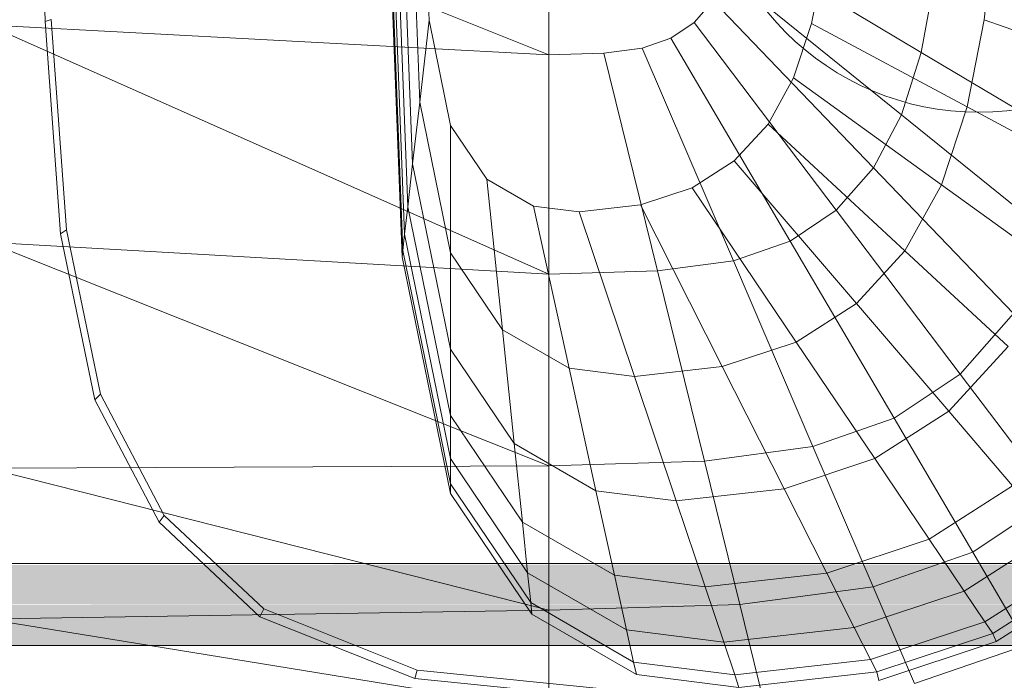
# Model space of a CAD drawing. Header units: metres. Extents: x 391.1 to 430.4, y 12.7 to 28.9.
# Tile 37 of 165: x 401.498 to 401.678, y 26.462 to 26.583. Entities that reach past the tile are written whole.
import ezdxf

# ---------------------------------------------------------------- set-up
doc = ezdxf.new("R2010")
doc.units = ezdxf.units.M
for name, color, linetype, lineweight in [('02_MOBILIARIO', 7, 'Continuous', 18), ('A-DETL-____-MBND', 7, 'Continuous', 18), ('P-PIPE-____-OTLN', 7, 'Continuous', 18)]:
    doc.layers.add(name, color=color, linetype=linetype, lineweight=lineweight)

# ---------------------------------------------------------------- blocks, each defined once
blk = doc.blocks.new('Family - Rentamans PB-155389-01_FON_P0')
at = {"layer": 'A-DETL-____-MBND', "color": 253, "true_color": 0xaaaaaa}
for p, q in [((0, 0.18276), (0.10273, 0.14157)), ((0.01046, 0.14766), (0.00965, 0.18276)), ((0.07584, 0.10456), (0.07287, 0.18276)), ((0.07598, 0.10571), (0.07304, 0.18276)), ((0.07689, 0.11374), (0.07426, 0.18276)), ((0.07778, 0.12158), (0.07545, 0.18276)), ((0.07907, 0.13292), (0.07717, 0.18276)), ((0.08078, 0.14793), (0.07945, 0.18276)), ((0.10273, 0.18276), (0.10273, 0.14157)), ((0.07631, 0.10869), (0.074, 0.1695)), ((0.18425, 0.16511), (0.18245, 0.148)), ((0.17092, 0.14201), (0.13724, 0.16214)), ((0.15302, 0.15847), (0.15084, 0.14729)), ((0.16731, 0.13056), (0.13541, 0.15634)), ((0.1733, 0.15486), (0.17092, 0.14201)), ((0.13282, 0.15143), (0.12937, 0.14751)), ((0.16218, 0.12086), (0.13282, 0.15143)), ((0.01159, 0.14801), (0.01046, 0.14766)), ((0.01437, 0.10952), (0.01159, 0.14801)), ((0.08078, 0.14793), (0.07907, 0.13292)), ((0.08473, 0.12861), (0.08078, 0.14793)), ((0.18245, 0.148), (0.17934, 0.13201)), ((0.20468, 0.14009), (0.18245, 0.148)), ((0.10273, 0.14157), (0, 0.14702)), ((0, 0.14702), (0.10273, 0.10137)), ((0.01327, 0.10879), (0.01046, 0.14766)), ((0.12937, 0.14751), (0.12509, 0.14464)), ((0.15537, 0.1131), (0.12937, 0.14751)), ((0.15084, 0.14729), (0.14756, 0.13732)), ((0.17934, 0.13201), (0.15084, 0.14729)), ((0.12509, 0.14464), (0.11983, 0.14281)), ((0.14692, 0.10743), (0.12509, 0.14464)), ((0.11983, 0.14281), (0.11281, 0.14187)), ((0.11983, 0.14281), (0.13653, 0.10383)), ((0.10273, 0.14157), (0.11281, 0.14187)), ((0.10273, 0.14157), (0.10273, 0.10137)), ((0.11281, 0.14187), (0.12264, 0.10196)), ((0.17092, 0.14201), (0.16731, 0.13056)), ((0.20031, 0.12445), (0.17092, 0.14201)), ((0.14756, 0.13732), (0.14288, 0.12888)), ((0.17464, 0.11773), (0.14756, 0.13732)), ((0.07907, 0.13292), (0.07778, 0.12158)), ((0.08473, 0.10527), (0.07907, 0.13292)), ((0.17934, 0.13201), (0.17464, 0.11773)), ((0.20086, 0.12046), (0.17934, 0.13201)), ((0.16731, 0.13056), (0.16218, 0.12086)), ((0.19515, 0.10805), (0.16731, 0.13056)), ((0.09137, 0.11877), (0.08473, 0.12861)), ((0.08473, 0.12861), (0.08473, 0.10527)), ((0.14288, 0.12888), (0.13667, 0.12213)), ((0.16795, 0.10565), (0.14288, 0.12888)), ((0.07778, 0.12158), (0.07689, 0.11374)), ((0.08473, 0.08764), (0.07778, 0.12158)), ((0.13667, 0.12213), (0.12897, 0.11719)), ((0.13667, 0.12213), (0.15906, 0.09599)), ((0.16218, 0.12086), (0.15537, 0.1131)), ((0.18781, 0.09417), (0.16218, 0.12086)), ((0.09989, 0.11385), (0.09137, 0.11877)), ((0.09137, 0.11877), (0.09423, 0.09119)), ((0.17464, 0.11773), (0.16795, 0.10565)), ((0.19509, 0.10294), (0.17464, 0.11773)), ((0.12897, 0.11719), (0.1195, 0.11406)), ((0.12897, 0.11719), (0.14804, 0.08893)), ((0.07689, 0.11374), (0.07631, 0.10869)), ((0.08473, 0.07545), (0.07689, 0.11374)), ((0.10826, 0.11279), (0.09989, 0.11385)), ((0.09989, 0.11385), (0.10642, 0.08414)), ((0.1195, 0.11406), (0.10826, 0.11279)), ((0.1195, 0.11406), (0.13449, 0.08444)), ((0.10826, 0.11279), (0.1184, 0.08263)), ((0.15536, 0.1131), (0.14692, 0.10743)), ((0.17806, 0.08308), (0.15536, 0.1131)), ((0.01437, 0.10952), (0.01327, 0.10879)), ((0.01958, 0.07835), (0.01327, 0.10879)), ((0.02062, 0.07939), (0.01437, 0.10952)), ((0.07631, 0.10869), (0.07598, 0.1057)), ((0.08473, 0.0676), (0.07631, 0.10869)), ((0.10273, 0.10137), (0, 0.10722)), ((0, 0.10722), (0.10273, 0.06628)), ((0.14692, 0.10743), (0.13653, 0.10383)), ((0.14692, 0.10743), (0.16597, 0.07496)), ((0.07598, 0.10571), (0.07584, 0.10456)), ((0.08473, 0.06296), (0.07598, 0.1057)), ((0.09423, 0.09119), (0.08473, 0.10527)), ((0.08473, 0.10527), (0.08473, 0.08764)), ((0.16795, 0.10565), (0.15906, 0.09599)), ((0.18688, 0.08811), (0.16795, 0.10565)), ((0.08473, 0.06117), (0.07584, 0.10456)), ((0.13653, 0.10383), (0.12264, 0.10196)), ((0.13653, 0.10383), (0.1511, 0.06981)), ((0.12264, 0.10196), (0.10273, 0.10137)), ((0.10273, 0.10137), (0.10273, 0.06628)), ((0.12264, 0.10196), (0.13123, 0.06713)), ((0.15906, 0.09599), (0.14804, 0.08893)), ((0.15906, 0.09599), (0.17596, 0.07625)), ((0.18781, 0.09417), (0.17806, 0.08308)), ((0.10642, 0.08414), (0.09423, 0.09119)), ((0.09423, 0.09119), (0.09638, 0.07036)), ((0.14804, 0.08893), (0.13449, 0.08444)), ((0.14804, 0.08893), (0.16244, 0.06758)), ((0.09638, 0.07036), (0.08473, 0.08764)), ((0.08473, 0.08764), (0.08473, 0.07545)), ((0.18688, 0.08811), (0.17596, 0.07625)), ((0.1184, 0.08263), (0.10642, 0.08414)), ((0.10642, 0.08414), (0.11135, 0.0617)), ((0.13449, 0.08444), (0.1184, 0.08263)), ((0.13449, 0.08444), (0.14581, 0.06207)), ((0.17806, 0.08308), (0.16597, 0.07496)), ((0.19519, 0.0604), (0.17806, 0.08308)), ((0.1184, 0.08263), (0.12606, 0.05985)), ((0.02062, 0.07939), (0.01958, 0.07835)), ((0.03228, 0.05718), (0.02062, 0.07939)), ((0.03136, 0.05592), (0.01958, 0.07835)), ((0.17596, 0.07625), (0.16244, 0.06758)), ((0.17596, 0.07625), (0.18765, 0.06261)), ((0.09788, 0.05596), (0.08473, 0.07545)), ((0.08473, 0.07545), (0.08473, 0.0676)), ((0.16597, 0.07496), (0.1511, 0.06981)), ((0.16597, 0.07496), (0.18036, 0.05043)), ((0.11135, 0.0617), (0.09638, 0.07036)), ((0.09638, 0.07036), (0.09788, 0.05596)), ((0.1511, 0.06981), (0.13123, 0.06713)), ((0.1511, 0.06981), (0.1621, 0.04411)), ((0.08473, 0.06296), (0.08473, 0.0676)), ((0.09884, 0.04668), (0.08473, 0.0676)), ((0.13123, 0.06713), (0.10273, 0.06628)), ((0.13123, 0.06713), (0.13772, 0.04082)), ((0.16244, 0.06758), (0.14581, 0.06207)), ((0.16244, 0.06758), (0.17239, 0.05283)), ((0.10273, 0.06628), (0, 0.06579)), ((0, 0.06579), (0.10273, 0.03978)), ((0.10273, 0.06628), (0.10273, 0.03978)), ((0.08473, 0.06117), (0.08473, 0.06296)), ((0.09941, 0.0412), (0.08473, 0.06296)), ((0.12606, 0.05985), (0.11135, 0.0617)), ((0.11135, 0.0617), (0.11476, 0.0462)), ((0.14581, 0.06207), (0.12606, 0.05985)), ((0.14581, 0.06207), (0.15363, 0.04662)), ((0.18765, 0.06261), (0.17239, 0.05283)), ((0.09963, 0.03908), (0.08473, 0.06117)), ((0.12606, 0.05985), (0.13135, 0.04411)), ((0.18036, 0.05043), (0.19519, 0.0604)), ((0.03228, 0.05718), (0.03136, 0.05592)), ((0.04977, 0.03861), (0.03136, 0.05592)), ((0.05051, 0.04004), (0.03228, 0.05718)), ((0.11476, 0.0462), (0.09788, 0.05596)), ((0.09788, 0.05596), (0.09884, 0.04668)), ((0.17239, 0.05283), (0.15363, 0.04662)), ((0.17239, 0.05283), (0.17881, 0.04332)), ((0.19518, 0.05382), (0.17881, 0.04332)), ((0.18036, 0.05043), (0.1621, 0.04411)), ((0.18036, 0.05043), (0.1903, 0.03348)), ((0.19963, 0.04862), (0.1826, 0.0377)), ((0.11696, 0.0362), (0.09884, 0.04668)), ((0.09884, 0.04668), (0.09941, 0.0412)), ((0.13135, 0.04411), (0.11476, 0.0462)), ((0.11476, 0.0462), (0.11696, 0.0362)), ((0.15363, 0.04662), (0.13135, 0.04411)), ((0.15363, 0.04662), (0.15867, 0.03665)), ((0.20135, 0.04662), (0.18406, 0.03553)), ((0.20212, 0.04526), (0.18466, 0.03406)), ((0.13135, 0.04411), (0.13476, 0.03396)), ((0.1621, 0.04411), (0.13772, 0.04082)), ((0.17881, 0.04332), (0.15867, 0.03665)), ((0.1621, 0.04411), (0.16971, 0.02635)), ((0.17881, 0.04332), (0.1826, 0.0377)), ((0.10273, 0.03978), (0, 0.03818)), ((0.05051, 0.04004), (0.04977, 0.03861)), ((0.07861, 0.02883), (0.05051, 0.04004)), ((0.11825, 0.0303), (0.09941, 0.0412)), ((0.09941, 0.0412), (0.09963, 0.03908)), ((0.13772, 0.04082), (0.10273, 0.03978)), ((0.10273, 0.03978), (0.10273, 0.02147)), ((0.13772, 0.04082), (0.1422, 0.02264)), ((0, 0.03818), (0.10273, 0.02147)), ((0.07816, 0.02729), (0.04977, 0.03861)), ((0.11875, 0.02802), (0.09963, 0.03908)), ((0.13476, 0.03396), (0.11696, 0.0362)), ((0.11696, 0.0362), (0.11825, 0.0303)), ((0.15867, 0.03665), (0.13476, 0.03396)), ((0.15867, 0.03665), (0.16165, 0.03076)), ((0.1826, 0.0377), (0.16165, 0.03076)), ((0.1826, 0.0377), (0.18406, 0.03553)), ((0.18406, 0.03553), (0.1628, 0.0285)), ((0.18406, 0.03553), (0.18466, 0.03406)), ((0.13476, 0.03396), (0.13678, 0.02796)), ((0.18466, 0.03406), (0.16318, 0.02695)), ((0.16971, 0.02635), (0.1903, 0.03348)), ((0.16165, 0.03076), (0.13678, 0.02796)), ((0.16165, 0.03076), (0.1628, 0.0285)), ((0.13678, 0.02796), (0.11825, 0.0303)), ((0.11825, 0.0303), (0.11875, 0.02802)), ((0.07861, 0.02883), (0.07816, 0.02729)), ((0.11557, 0.02353), (0.07816, 0.02729)), ((0.11566, 0.02511), (0.07861, 0.02883)), ((0.13755, 0.02565), (0.11875, 0.02802)), ((0.13678, 0.02796), (0.13755, 0.02565)), ((0.1628, 0.0285), (0.13755, 0.02565)), ((0.1628, 0.0285), (0.16318, 0.02695))]:
    blk.add_line(p, q, dxfattribs=at)
blk = doc.blocks.new('LONDR55-XX_ZZ-ARQ-CAA-M3D-Londres55_ifc-1-01_FON_P0')
at = {"layer": '02_MOBILIARIO', "color": 253, "lineweight": 18, "true_color": 0xaaaaaa}
blk.add_blockref('Family - Rentamans PB-155389-01_FON_P0', (401.49193, 26.43532), dxfattribs=at)
blk = doc.blocks.new('ZYR_02_02 Punts Consum - 01 Punt Consum AF-687799-01_FON_P0')
at = {"layer": 'A-DETL-____-MBND', "color": 5, "true_color": 0x0000fa}
blk.add_circle((0, 0), 0.05, dxfattribs=at)

msp = doc.modelspace()

# ---------------------------------------------------------------- hatches: boundary and pattern name
at = {"layer": 'P-PIPE-____-OTLN', "lineweight": 5, "true_color": 0x4b4bfb}
for points in [[(402.15257, 26.47617), (402.15257, 26.48367), (401.43645, 26.48339), (401.43645, 26.47617), (402.11082, 26.47617)], [(402.15257, 26.46867), (402.15257, 26.47617), (401.43645, 26.4761), (401.43645, 26.46867), (402.11082, 26.46867)]]:
    msp.add_hatch(color=173, dxfattribs=at).paths.add_polyline_path(points)

# ---------------------------------------------------------------- linework, layer by layer
at = {"layer": 'P-PIPE-____-OTLN', "color": 5, "true_color": 0x0000fa}
for p, q in [((402.15257, 26.48367), (401.43645, 26.48367)), ((401.43645, 26.46867), (402.15257, 26.46867))]:
    msp.add_line(p, q, dxfattribs=at)

# ---------------------------------------------------------------- block references
at = {"lineweight": 5}
msp.add_blockref('LONDR55-XX_ZZ-ARQ-CAA-M3D-Londres55_ifc-1-01_FON_P0', (0, 0), dxfattribs=at)
at = {"layer": 'A-DETL-____-MBND', "color": 5, "true_color": 0x0000fa, "rotation": 269.9999999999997}
msp.add_blockref('ZYR_02_02 Punts Consum - 01 Punt Consum AF-687799-01_FON_P0', (401.6734, 26.61636), dxfattribs=at)

doc.saveas('drawing.dxf')
